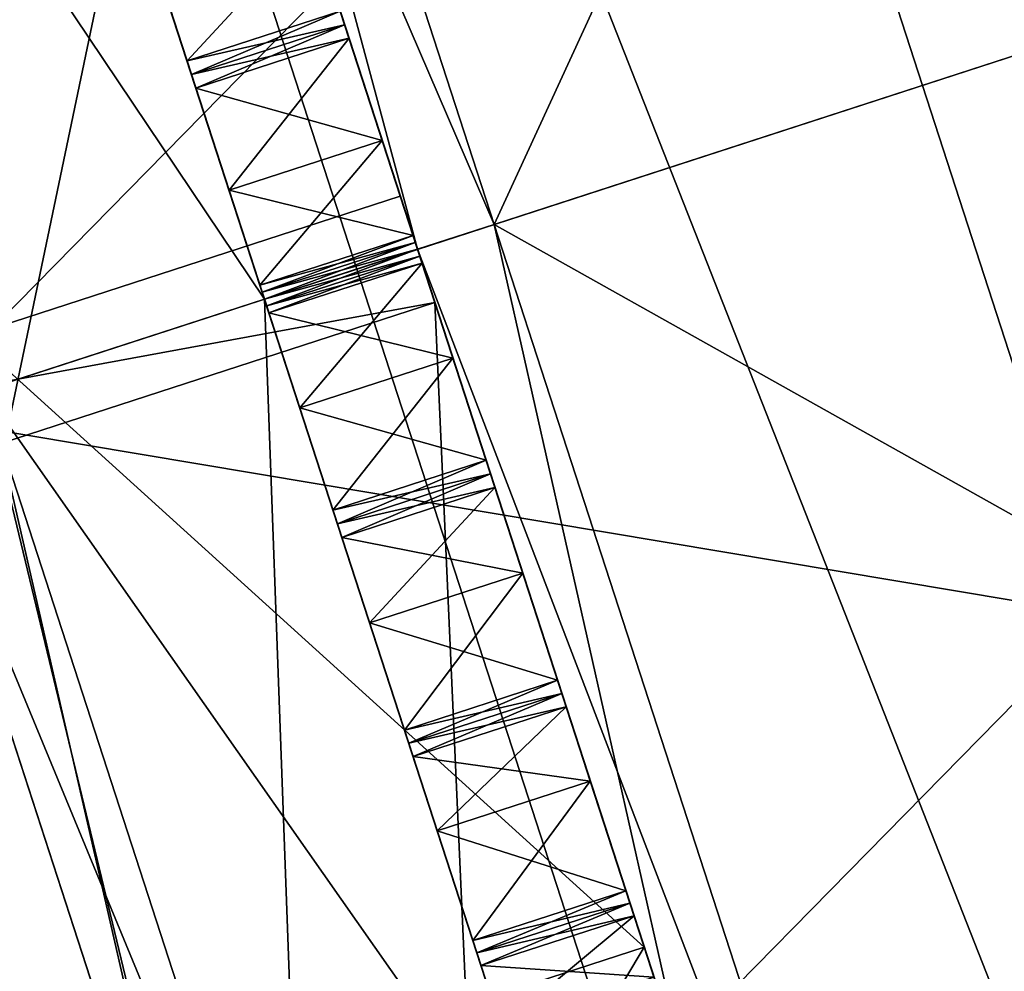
# Model space of a CAD drawing. Header units: inches. Extents: x -11.1 to 11.1, y -1.6 to 7.8.
# Tile 235 of 256: x -10.207 to -9.987, y 4.861 to 5.074. Entities that reach past the tile are written whole.
import ezdxf

# ---------------------------------------------------------------- set-up
doc = ezdxf.new("R2010")
doc.units = ezdxf.units.IN
doc.header["$LTSCALE"] = 81.481481
doc.header["$MEASUREMENT"] = 0

msp = doc.modelspace()

# ---------------------------------------------------------------- linework, layer by layer
at = {"layer": '19255', "linetype": 'Continuous'}
for points in [[(-11.09507, 6.81308, 9.40325), (-9.76142, 2.70853, 13.23442), (-10.30034, 4.36716, 14.10393), (-11.09507, 6.81308, 9.40325)], [(-9.76142, 2.70853, 13.23442), (-11.09507, 6.81308, 9.40325), (-10.51656, 5.0326, 10.33823), (-9.76142, 2.70853, 13.23442)], [(-10.47549, 4.90621, 10.37387), (-9.76142, 2.70853, 13.23442), (-10.51656, 5.0326, 10.33823), (-10.47549, 4.90621, 10.37387)], [(-9.76142, 2.70853, 13.23442), (-10.47549, 4.90621, 10.37387), (-10.43443, 4.77983, 10.33823), (-9.76142, 2.70853, 13.23442)]]:
    msp.add_3dface(points, dxfattribs=at)
at = {"layer": '19257', "linetype": 'Continuous'}
for points in [[(-9.58262, 2.76662, 13.23442), (-10.91627, 6.87118, 14.40325), (-10.12154, 4.42525, 14.10393), (-9.58262, 2.76662, 13.23442)], [(-10.91627, 6.87118, 14.40325), (-9.58262, 2.76662, 13.23442), (-10.29669, 4.96431, 10.37387), (-10.91627, 6.87118, 14.40325)], [(-10.91627, 6.87118, 14.40325), (-10.7167, 6.25696, 14.40325), (-10.12154, 4.42525, 14.10393), (-10.91627, 6.87118, 14.40325)], [(-10.29669, 4.96431, 10.37387), (-9.58262, 2.76662, 13.23442), (-10.25563, 4.83792, 10.33823), (-10.29669, 4.96431, 10.37387)], [(-9.8836, 3.69295, 7.85078), (-10.23603, 4.77761, 8.98736), (-10.29669, 4.96431, 9.84262), (-9.8836, 3.69295, 7.85078)], [(-10.25563, 4.83792, 9.87827), (-9.8836, 3.69295, 7.85078), (-10.29669, 4.96431, 9.84262), (-10.25563, 4.83792, 9.87827)]]:
    msp.add_3dface(points, dxfattribs=at)
at = {"layer": '19265', "linetype": 'Continuous'}
msp.add_3dface([(-10.7167, 6.25696, 14.40325), (-10.30034, 4.36716, 14.10393), (-10.12154, 4.42525, 14.10393), (-10.7167, 6.25696, 14.40325)], dxfattribs=at)
at = {"layer": '19398', "linetype": 'Continuous'}
for points in [[(-10.59798, 5.89159, 9.35825), (-9.9954, 4.03703, 9.35825), (-10.59798, 5.89159, 10.14575), (-10.59798, 5.89159, 9.35825)], [(-10.59798, 5.89159, 10.14575), (-9.9954, 4.03703, 9.35825), (-10.3474, 5.12036, 9.82411), (-10.59798, 5.89159, 10.14575)], [(-10.3474, 5.12036, 9.82411), (-9.9954, 4.03703, 9.35825), (-10.24599, 4.80825, 9.82411), (-10.3474, 5.12036, 9.82411)], [(-10.08252, 4.30514, 10.82634), (-10.29283, 4.95242, 11.10825), (-10.1953, 4.65224, 10.10825), (-10.08252, 4.30514, 10.82634)], [(-10.1953, 4.65224, 10.10825), (-10.29283, 4.95242, 11.10825), (-10.24599, 4.80825, 10.39239), (-10.1953, 4.65224, 10.10825)]]:
    msp.add_3dface(points, dxfattribs=at)
at = {"layer": '19399', "linetype": 'Continuous'}
for points in [[(-10.03306, 6.07514, 8.76425), (-9.43213, 4.22004, 8.76425), (-10.43252, 5.94535, 8.93823), (-10.03306, 6.07514, 8.76425)], [(-9.43213, 4.22004, 8.76425), (-10.03306, 6.07514, 8.76425), (-9.43047, 4.22058, 8.76425), (-9.43213, 4.22004, 8.76425)], [(-9.9954, 4.03703, 9.35825), (-10.59798, 5.89159, 9.35825), (-10.43252, 5.94535, 8.93823), (-9.9954, 4.03703, 9.35825)], [(-9.83051, 4.0906, 8.93883), (-9.9954, 4.03703, 9.35825), (-10.43252, 5.94535, 8.93823), (-9.83051, 4.0906, 8.93883)], [(-9.43213, 4.22004, 8.76425), (-9.83051, 4.0906, 8.93883), (-10.43252, 5.94535, 8.93823), (-9.43213, 4.22004, 8.76425)]]:
    msp.add_3dface(points, dxfattribs=at)
at = {"layer": '19400', "linetype": 'Continuous'}
for points in [[(-9.43047, 4.22058, 8.76425), (-10.03306, 6.07514, 8.76425), (-9.08567, 4.3907, 8.76425), (-9.43047, 4.22058, 8.76425)], [(-9.08567, 4.3907, 8.76425), (-10.03306, 6.07514, 8.76425), (-8.8028, 4.65114, 8.76425), (-9.08567, 4.3907, 8.76425)], [(-8.8028, 4.65114, 8.76425), (-10.03306, 6.07514, 8.76425), (-8.14349, 5.6877, 8.76425), (-8.8028, 4.65114, 8.76425)]]:
    msp.add_3dface(points, dxfattribs=at)
at = {"layer": '19401', "linetype": 'Continuous'}
for points in [[(-10.41918, 5.94968, 9.35825), (-9.8166, 4.09512, 10.14575), (-9.8166, 4.09512, 9.35825), (-10.41918, 5.94968, 9.35825)], [(-9.8166, 4.09512, 10.14575), (-10.41918, 5.94968, 9.35825), (-10.06719, 4.86635, 9.82411), (-9.8166, 4.09512, 10.14575)], [(-10.41918, 5.94968, 9.35825), (-10.1686, 5.17846, 9.82411), (-10.06719, 4.86635, 9.82411), (-10.41918, 5.94968, 9.35825)], [(-10.33207, 5.68157, 10.82634), (-10.12176, 5.03429, 11.10825), (-10.21929, 5.33447, 10.10825), (-10.33207, 5.68157, 10.82634)], [(-10.12176, 5.03429, 11.10825), (-10.1686, 5.17846, 10.39239), (-10.21929, 5.33447, 10.10825), (-10.12176, 5.03429, 11.10825)], [(-10.12176, 5.03429, 11.10825), (-10.11403, 5.01051, 11.10825), (-10.1686, 5.17846, 10.39239), (-10.12176, 5.03429, 11.10825)], [(-10.11403, 5.01051, 11.10825), (-10.06719, 4.86635, 10.39239), (-10.1686, 5.17846, 10.39239), (-10.11403, 5.01051, 11.10825)], [(-10.11403, 5.01051, 11.10825), (-9.90372, 4.36324, 10.82634), (-10.06719, 4.86635, 10.39239), (-10.11403, 5.01051, 11.10825)], [(-9.90372, 4.36324, 10.82634), (-10.0165, 4.71034, 10.10825), (-10.06719, 4.86635, 10.39239), (-9.90372, 4.36324, 10.82634)], [(-10.0165, 4.71034, 10.10825), (-9.8166, 4.09512, 10.14575), (-10.06719, 4.86635, 9.82411), (-10.0165, 4.71034, 10.10825)]]:
    msp.add_3dface(points, dxfattribs=at)
at = {"layer": '19402', "linetype": 'Continuous'}
for points in [[(-9.43047, 4.22058, 8.95225), (-10.03306, 6.07514, 8.95225), (-10.30609, 5.98643, 9.07116), (-9.43047, 4.22058, 8.95225)], [(-10.30609, 5.98643, 9.07116), (-10.41918, 5.94968, 9.35825), (-9.7039, 4.13174, 9.07158), (-10.30609, 5.98643, 9.07116)], [(-9.43161, 4.22021, 8.95225), (-10.30609, 5.98643, 9.07116), (-9.7039, 4.13174, 9.07158), (-9.43161, 4.22021, 8.95225)], [(-9.43047, 4.22058, 8.95225), (-10.30609, 5.98643, 9.07116), (-9.43161, 4.22021, 8.95225), (-9.43047, 4.22058, 8.95225)], [(-10.41918, 5.94968, 9.35825), (-9.8166, 4.09512, 9.35825), (-9.7039, 4.13174, 9.07158), (-10.41918, 5.94968, 9.35825)]]:
    msp.add_3dface(points, dxfattribs=at)
at = {"layer": '19403', "linetype": 'Continuous'}
msp.add_3dface([(-8.14349, 5.6877, 8.95225), (-10.03306, 6.07514, 8.95225), (-9.43047, 4.22058, 8.95225), (-8.14349, 5.6877, 8.95225)], dxfattribs=at)
at = {"layer": '19404', "linetype": 'Continuous'}
for points in [[(-10.29283, 4.95242, 11.10825), (-10.08252, 4.30514, 10.82634), (-10.11403, 5.01051, 11.10825), (-10.29283, 4.95242, 11.10825)], [(-10.11403, 5.01051, 11.10825), (-10.08252, 4.30514, 10.82634), (-9.90372, 4.36324, 10.82634), (-10.11403, 5.01051, 11.10825)]]:
    msp.add_3dface(points, dxfattribs=at)
at = {"layer": '19405', "linetype": 'Continuous'}
for points in [[(-10.30055, 4.9762, 11.10825), (-10.11403, 5.01051, 11.10825), (-10.12176, 5.03429, 11.10825), (-10.30055, 4.9762, 11.10825)], [(-10.30055, 4.9762, 11.10825), (-10.29283, 4.95242, 11.10825), (-10.11403, 5.01051, 11.10825), (-10.30055, 4.9762, 11.10825)]]:
    msp.add_3dface(points, dxfattribs=at)
at = {"layer": '19406', "linetype": 'Continuous'}
msp.add_3dface([(-10.30055, 4.9762, 11.10825), (-10.12176, 5.03429, 11.10825), (-10.33207, 5.68157, 10.82634), (-10.30055, 4.9762, 11.10825)], dxfattribs=at)
at = {"layer": '19409', "linetype": 'Continuous'}
for points in [[(-10.06719, 4.86635, 10.39239), (-10.3474, 5.12036, 10.39239), (-10.1686, 5.17846, 10.39239), (-10.06719, 4.86635, 10.39239)], [(-10.24599, 4.80825, 10.39239), (-10.3474, 5.12036, 10.39239), (-10.06719, 4.86635, 10.39239), (-10.24599, 4.80825, 10.39239)], [(-10.0165, 4.71034, 10.10825), (-10.24599, 4.80825, 10.39239), (-10.06719, 4.86635, 10.39239), (-10.0165, 4.71034, 10.10825)]]:
    msp.add_3dface(points, dxfattribs=at)
at = {"layer": '19410', "linetype": 'Continuous'}
for points in [[(-10.3474, 5.12036, 9.82411), (-10.24599, 4.80825, 9.82411), (-10.1686, 5.17846, 9.82411), (-10.3474, 5.12036, 9.82411)], [(-10.1686, 5.17846, 9.82411), (-10.24599, 4.80825, 9.82411), (-10.06719, 4.86635, 9.82411), (-10.1686, 5.17846, 9.82411)], [(-10.24599, 4.80825, 9.82411), (-10.1953, 4.65224, 10.10825), (-10.06719, 4.86635, 9.82411), (-10.24599, 4.80825, 9.82411)], [(-10.1953, 4.65224, 10.10825), (-10.0165, 4.71034, 10.10825), (-10.06719, 4.86635, 9.82411), (-10.1953, 4.65224, 10.10825)]]:
    msp.add_3dface(points, dxfattribs=at)
at = {"layer": '69474', "color": 9, "linetype": 'Continuous', "true_color": 0xc6c1bc}
for points in [[(-9.99239, 4.69439, 9.90575), (-10.11789, 5.0224, 9.72125), (-10.10077, 5.02797, 9.70325), (-9.99239, 4.69439, 9.90575)], [(-10.11789, 5.0224, 10.49525), (-10.058, 4.83806, 10.44321), (-10.10077, 5.02797, 10.51325), (-10.11789, 5.0224, 10.49525)], [(-10.10077, 5.02797, 10.51325), (-10.058, 4.83806, 10.44321), (-9.99239, 4.69439, 10.31075), (-10.10077, 5.02797, 10.51325)], [(-10.0581, 4.83839, 9.77309), (-10.11789, 5.0224, 9.72125), (-9.99239, 4.69439, 9.90575), (-10.0581, 4.83839, 9.77309)]]:
    msp.add_3dface(points, dxfattribs=at)
at = {"layer": '69482', "color": 9, "linetype": 'Continuous', "true_color": 0xc6c1bc}
for points in [[(-10.10372, 4.86227, 10.4261), (-10.06501, 4.85964, 10.40467), (-10.06948, 4.87339, 10.4261), (-10.10372, 4.86227, 10.4261)], [(-10.10372, 4.86227, 10.4261), (-10.09925, 4.84851, 10.40467), (-10.06501, 4.85964, 10.40467), (-10.10372, 4.86227, 10.4261)]]:
    msp.add_3dface(points, dxfattribs=at)
at = {"layer": '69483', "color": 9, "linetype": 'Continuous', "true_color": 0xc6c1bc}
msp.add_3dface([(-10.17567, 5.08372, 10.44195), (-10.16944, 5.06456, 10.45816), (-10.13521, 5.07569, 10.45816), (-10.17567, 5.08372, 10.44195)], dxfattribs=at)
at = {"layer": '69485', "color": 9, "linetype": 'Continuous', "true_color": 0xc6c1bc}
for points in [[(-10.21845, 5.21538, 9.89367), (-10.15213, 5.01128, 9.80477), (-10.28646, 5.21113, 9.87667), (-10.21845, 5.21538, 9.89367)], [(-10.15213, 5.01128, 10.41172), (-10.21852, 5.2156, 10.32259), (-10.2149, 4.99088, 10.43575), (-10.15213, 5.01128, 10.41172)], [(-10.15213, 5.01128, 9.80477), (-10.2149, 4.99088, 9.78075), (-10.28646, 5.21113, 9.87667), (-10.15213, 5.01128, 9.80477)]]:
    msp.add_3dface(points, dxfattribs=at)
at = {"layer": '69493', "color": 9, "linetype": 'Continuous', "true_color": 0xc6c1bc}
for points in [[(-10.1286, 4.93884, 9.77455), (-10.13482, 4.95799, 9.75833), (-10.10058, 4.96912, 9.75833), (-10.1286, 4.93884, 9.77455)], [(-10.1286, 4.93884, 9.77455), (-10.10058, 4.96912, 9.75833), (-10.09436, 4.94997, 9.77455), (-10.1286, 4.93884, 9.77455)]]:
    msp.add_3dface(points, dxfattribs=at)
at = {"layer": '69496', "color": 9, "linetype": 'Continuous', "true_color": 0xc6c1bc}
for points in [[(-10.20916, 5.36154, 10.31075), (-10.10077, 5.02797, 10.51325), (-9.90102, 5.46166, 10.31075), (-10.20916, 5.36154, 10.31075)], [(-9.90102, 5.46166, 10.31075), (-10.10077, 5.02797, 10.51325), (-9.79263, 5.12809, 10.51325), (-9.90102, 5.46166, 10.31075)], [(-10.10077, 5.02797, 9.70325), (-10.20916, 5.36154, 9.90575), (-9.79263, 5.12809, 9.70325), (-10.10077, 5.02797, 9.70325)]]:
    msp.add_3dface(points, dxfattribs=at)
at = {"layer": '69500', "color": 9, "linetype": 'Continuous', "true_color": 0xc6c1bc}
for points in [[(-10.15213, 5.01128, 10.46262), (-10.15163, 5.00973, 10.46262), (-10.11789, 5.0224, 10.46262), (-10.15213, 5.01128, 10.46262)], [(-10.15163, 5.00973, 10.46262), (-10.11739, 5.02086, 10.46262), (-10.11789, 5.0224, 10.46262), (-10.15163, 5.00973, 10.46262)], [(-10.15163, 5.00973, 10.46262), (-10.15113, 5.00819, 10.46261), (-10.11739, 5.02086, 10.46262), (-10.15163, 5.00973, 10.46262)], [(-10.15113, 5.00819, 10.46261), (-10.11689, 5.01931, 10.46261), (-10.11739, 5.02086, 10.46262), (-10.15113, 5.00819, 10.46261)]]:
    msp.add_3dface(points, dxfattribs=at)
at = {"layer": '69508', "color": 9, "linetype": 'Continuous', "true_color": 0xc6c1bc}
for points in [[(-10.1189, 4.90899, 10.44591), (-10.07925, 4.90347, 10.42687), (-10.08466, 4.92011, 10.44591), (-10.1189, 4.90899, 10.44591)], [(-10.1189, 4.90899, 10.44591), (-10.11349, 4.89235, 10.42687), (-10.07925, 4.90347, 10.42687), (-10.1189, 4.90899, 10.44591)]]:
    msp.add_3dface(points, dxfattribs=at)
at = {"layer": '69510', "color": 9, "linetype": 'Continuous', "true_color": 0xc6c1bc}
for points in [[(-10.17779, 5.20675, 9.77329), (-10.11789, 5.0224, 9.72125), (-10.1645, 5.16584, 9.78757), (-10.17779, 5.20675, 9.77329)], [(-10.11789, 5.0224, 10.49525), (-10.17768, 5.20642, 10.44341), (-10.13322, 5.06958, 10.45913), (-10.11789, 5.0224, 10.49525)], [(-10.13322, 5.06958, 10.45913), (-10.17768, 5.20642, 10.44341), (-10.13421, 5.07263, 10.45866), (-10.13322, 5.06958, 10.45913)], [(-10.13421, 5.07263, 10.45866), (-10.17768, 5.20642, 10.44341), (-10.13521, 5.07569, 10.45816), (-10.13421, 5.07263, 10.45866)], [(-10.1645, 5.16584, 9.78757), (-10.11789, 5.0224, 9.72125), (-10.15113, 5.12469, 9.77059), (-10.1645, 5.16584, 9.78757)], [(-10.15113, 5.12469, 9.77059), (-10.11789, 5.0224, 9.72125), (-10.15017, 5.12174, 9.76962), (-10.15113, 5.12469, 9.77059)], [(-10.15017, 5.12174, 9.76962), (-10.11789, 5.0224, 9.72125), (-10.14921, 5.11879, 9.76867), (-10.15017, 5.12174, 9.76962)], [(-10.14921, 5.11879, 9.76867), (-10.11789, 5.0224, 9.72125), (-10.13521, 5.07569, 9.75833), (-10.14921, 5.11879, 9.76867)], [(-10.13521, 5.07569, 9.75833), (-10.11789, 5.0224, 9.72125), (-10.13421, 5.07263, 9.75783), (-10.13521, 5.07569, 9.75833)], [(-10.13421, 5.07263, 9.75783), (-10.11789, 5.0224, 9.72125), (-10.13322, 5.06958, 9.75736), (-10.13421, 5.07263, 9.75783)], [(-10.13322, 5.06958, 9.75736), (-10.11789, 5.0224, 9.72125), (-10.1258, 5.04673, 9.76692), (-10.13322, 5.06958, 9.75736)], [(-10.1189, 5.02549, 10.46261), (-10.11789, 5.0224, 10.49525), (-10.13322, 5.06958, 10.45913), (-10.1189, 5.02549, 10.46261)], [(-10.1258, 5.04673, 10.44957), (-10.1189, 5.02549, 10.46261), (-10.13322, 5.06958, 10.45913), (-10.1258, 5.04673, 10.44957)], [(-10.1258, 5.04673, 9.76692), (-10.11789, 5.0224, 9.72125), (-10.1189, 5.02549, 9.75389), (-10.1258, 5.04673, 9.76692)], [(-10.1189, 5.02549, 9.75389), (-10.11789, 5.0224, 9.72125), (-10.1184, 5.02395, 9.75388), (-10.1189, 5.02549, 9.75389)], [(-10.1184, 5.02395, 10.46262), (-10.11789, 5.0224, 10.49525), (-10.1189, 5.02549, 10.46261), (-10.1184, 5.02395, 10.46262)], [(-10.1184, 5.02395, 9.75388), (-10.11789, 5.0224, 9.72125), (-10.11789, 5.0224, 9.75387), (-10.1184, 5.02395, 9.75388)], [(-10.11789, 5.0224, 10.46262), (-10.11789, 5.0224, 10.49525), (-10.1184, 5.02395, 10.46262), (-10.11789, 5.0224, 10.46262)], [(-10.11789, 5.0224, 9.72125), (-10.0581, 4.83839, 9.77309), (-10.10257, 4.97523, 9.75736), (-10.11789, 5.0224, 9.72125)], [(-10.11789, 5.0224, 9.75387), (-10.11789, 5.0224, 9.72125), (-10.11739, 5.02086, 9.75388), (-10.11789, 5.0224, 9.75387)], [(-10.11739, 5.02086, 9.75388), (-10.11789, 5.0224, 9.72125), (-10.11689, 5.01931, 9.75389), (-10.11739, 5.02086, 9.75388)], [(-10.11689, 5.01931, 9.75389), (-10.11789, 5.0224, 9.72125), (-10.10257, 4.97523, 9.75736), (-10.11689, 5.01931, 9.75389)], [(-10.058, 4.83806, 10.44321), (-10.11789, 5.0224, 10.49525), (-10.07129, 4.87896, 10.42892), (-10.058, 4.83806, 10.44321)], [(-10.07129, 4.87896, 10.42892), (-10.11789, 5.0224, 10.49525), (-10.08466, 4.92011, 10.44591), (-10.07129, 4.87896, 10.42892)], [(-10.08466, 4.92011, 10.44591), (-10.11789, 5.0224, 10.49525), (-10.08562, 4.92306, 10.44688), (-10.08466, 4.92011, 10.44591)], [(-10.08562, 4.92306, 10.44688), (-10.11789, 5.0224, 10.49525), (-10.08658, 4.92602, 10.44782), (-10.08562, 4.92306, 10.44688)], [(-10.08658, 4.92602, 10.44782), (-10.11789, 5.0224, 10.49525), (-10.10058, 4.96912, 10.45816), (-10.08658, 4.92602, 10.44782)], [(-10.10058, 4.96912, 10.45816), (-10.11789, 5.0224, 10.49525), (-10.10157, 4.97217, 10.45866), (-10.10058, 4.96912, 10.45816)], [(-10.10157, 4.97217, 10.45866), (-10.11789, 5.0224, 10.49525), (-10.10257, 4.97523, 10.45913), (-10.10157, 4.97217, 10.45866)], [(-10.10257, 4.97523, 10.45913), (-10.11789, 5.0224, 10.49525), (-10.10999, 4.99808, 10.44957), (-10.10257, 4.97523, 10.45913)], [(-10.10999, 4.99808, 10.44957), (-10.11789, 5.0224, 10.49525), (-10.11689, 5.01931, 10.46261), (-10.10999, 4.99808, 10.44957)], [(-10.11689, 5.01931, 10.46261), (-10.11789, 5.0224, 10.49525), (-10.11739, 5.02086, 10.46262), (-10.11689, 5.01931, 10.46261)], [(-10.11739, 5.02086, 10.46262), (-10.11789, 5.0224, 10.49525), (-10.11789, 5.0224, 10.46262), (-10.11739, 5.02086, 10.46262)], [(-10.10999, 4.99808, 9.76692), (-10.11689, 5.01931, 9.75389), (-10.10257, 4.97523, 9.75736), (-10.10999, 4.99808, 9.76692)], [(-10.10257, 4.97523, 9.75736), (-10.0581, 4.83839, 9.77309), (-10.10157, 4.97217, 9.75783), (-10.10257, 4.97523, 9.75736)], [(-10.10157, 4.97217, 9.75783), (-10.0581, 4.83839, 9.77309), (-10.10058, 4.96912, 9.75833), (-10.10157, 4.97217, 9.75783)], [(-10.10058, 4.96912, 9.75833), (-10.0581, 4.83839, 9.77309), (-10.08658, 4.92602, 9.76867), (-10.10058, 4.96912, 9.75833)], [(-10.09436, 4.94997, 9.77455), (-10.10058, 4.96912, 9.75833), (-10.08658, 4.92602, 9.76867), (-10.09436, 4.94997, 9.77455)], [(-10.09436, 4.94997, 10.44195), (-10.08658, 4.92602, 10.44782), (-10.10058, 4.96912, 10.45816), (-10.09436, 4.94997, 10.44195)], [(-10.08658, 4.92602, 9.76867), (-10.0581, 4.83839, 9.77309), (-10.08562, 4.92306, 9.76962), (-10.08658, 4.92602, 9.76867)], [(-10.08562, 4.92306, 9.76962), (-10.0581, 4.83839, 9.77309), (-10.08466, 4.92011, 9.77059), (-10.08562, 4.92306, 9.76962)], [(-10.08466, 4.92011, 9.77059), (-10.0581, 4.83839, 9.77309), (-10.07925, 4.90347, 9.78963), (-10.08466, 4.92011, 9.77059)], [(-10.07925, 4.90347, 10.42687), (-10.07129, 4.87896, 10.42892), (-10.08466, 4.92011, 10.44591), (-10.07925, 4.90347, 10.42687)], [(-10.07925, 4.90347, 9.78963), (-10.0581, 4.83839, 9.77309), (-10.07129, 4.87896, 9.78757), (-10.07925, 4.90347, 9.78963)], [(-10.07038, 4.87617, 10.42753), (-10.058, 4.83806, 10.44321), (-10.07129, 4.87896, 10.42892), (-10.07038, 4.87617, 10.42753)], [(-10.07129, 4.87896, 9.78757), (-10.0581, 4.83839, 9.77309), (-10.07038, 4.87617, 9.78897), (-10.07129, 4.87896, 9.78757)], [(-10.06948, 4.87339, 10.4261), (-10.058, 4.83806, 10.44321), (-10.07038, 4.87617, 10.42753), (-10.06948, 4.87339, 10.4261)], [(-10.07038, 4.87617, 9.78897), (-10.0581, 4.83839, 9.77309), (-10.06948, 4.87339, 9.79039), (-10.07038, 4.87617, 9.78897)], [(-10.06501, 4.85964, 10.40467), (-10.058, 4.83806, 10.44321), (-10.06948, 4.87339, 10.4261), (-10.06501, 4.85964, 10.40467)], [(-10.06948, 4.87339, 9.79039), (-10.0581, 4.83839, 9.77309), (-10.06501, 4.85964, 9.81182), (-10.06948, 4.87339, 9.79039)]]:
    msp.add_3dface(points, dxfattribs=at)
at = {"layer": '69511', "color": 9, "linetype": 'Continuous', "true_color": 0xc6c1bc}
for points in [[(-10.16004, 5.03561, 9.76692), (-10.16746, 5.05845, 9.75736), (-10.13322, 5.06958, 9.75736), (-10.16004, 5.03561, 9.76692)], [(-10.16004, 5.03561, 9.76692), (-10.13322, 5.06958, 9.75736), (-10.1258, 5.04673, 9.76692), (-10.16004, 5.03561, 9.76692)]]:
    msp.add_3dface(points, dxfattribs=at)
at = {"layer": '69518', "color": 9, "linetype": 'Continuous', "true_color": 0xc6c1bc}
for points in [[(-9.77551, 5.13365, 10.35825), (-9.69826, 4.89589, 10.10886), (-10.23202, 4.98532, 10.35825), (-9.77551, 5.13365, 10.35825)], [(-9.77551, 5.13365, 9.85825), (-10.23202, 4.98532, 9.85825), (-10.15477, 4.74756, 10.10763), (-9.77551, 5.13365, 9.85825)], [(-9.72087, 4.96548, 9.93152), (-9.77551, 5.13365, 9.85825), (-10.15477, 4.74756, 10.10763), (-9.72087, 4.96548, 9.93152)], [(-10.23202, 4.98532, 10.35825), (-9.69826, 4.89589, 10.10886), (-10.17738, 4.81715, 10.28498), (-10.23202, 4.98532, 10.35825)], [(-9.69826, 4.89589, 10.10886), (-9.72087, 4.96548, 9.93152), (-10.15477, 4.74756, 10.10763), (-9.69826, 4.89589, 10.10886)], [(-10.17738, 4.81715, 10.28498), (-9.69826, 4.89589, 10.10886), (-10.15477, 4.74756, 10.10763), (-10.17738, 4.81715, 10.28498)]]:
    msp.add_3dface(points, dxfattribs=at)
at = {"layer": '69529', "color": 9, "linetype": 'Continuous', "true_color": 0xc6c1bc}
for points in [[(-10.23202, 4.98532, 9.85825), (-9.85277, 5.37141, 10.10763), (-10.28666, 5.15349, 9.93152), (-10.23202, 4.98532, 9.85825)], [(-9.77551, 5.13365, 9.85825), (-9.85277, 5.37141, 10.10763), (-10.23202, 4.98532, 9.85825), (-9.77551, 5.13365, 9.85825)], [(-10.30927, 5.22308, 10.10886), (-9.77551, 5.13365, 10.35825), (-10.23202, 4.98532, 10.35825), (-10.30927, 5.22308, 10.10886)]]:
    msp.add_3dface(points, dxfattribs=at)
at = {"layer": '69530', "color": 9, "linetype": 'Continuous', "true_color": 0xc6c1bc}
for points in [[(-10.1368, 4.9641, 9.75736), (-10.14423, 4.98695, 9.76692), (-10.10999, 4.99808, 9.76692), (-10.1368, 4.9641, 9.75736)], [(-10.1368, 4.9641, 9.75736), (-10.10999, 4.99808, 9.76692), (-10.10257, 4.97523, 9.75736), (-10.1368, 4.9641, 9.75736)]]:
    msp.add_3dface(points, dxfattribs=at)
at = {"layer": '69534', "color": 9, "linetype": 'Continuous', "true_color": 0xc6c1bc}
for points in [[(-10.11349, 4.89235, 9.78963), (-10.1189, 4.90899, 9.77059), (-10.08466, 4.92011, 9.77059), (-10.11349, 4.89235, 9.78963)], [(-10.11349, 4.89235, 9.78963), (-10.08466, 4.92011, 9.77059), (-10.07925, 4.90347, 9.78963), (-10.11349, 4.89235, 9.78963)]]:
    msp.add_3dface(points, dxfattribs=at)
at = {"layer": '69536', "color": 9, "linetype": 'Continuous', "true_color": 0xc6c1bc}
for points in [[(-10.12081, 4.91489, 9.76867), (-10.08658, 4.92602, 9.76867), (-10.08562, 4.92306, 9.76962), (-10.12081, 4.91489, 9.76867)], [(-10.11985, 4.91194, 9.76962), (-10.12081, 4.91489, 9.76867), (-10.08562, 4.92306, 9.76962), (-10.11985, 4.91194, 9.76962)], [(-10.11985, 4.91194, 9.76962), (-10.08562, 4.92306, 9.76962), (-10.08466, 4.92011, 9.77059), (-10.11985, 4.91194, 9.76962)], [(-10.1189, 4.90899, 9.77059), (-10.11985, 4.91194, 9.76962), (-10.08466, 4.92011, 9.77059), (-10.1189, 4.90899, 9.77059)]]:
    msp.add_3dface(points, dxfattribs=at)
at = {"layer": '69541', "color": 9, "linetype": 'Continuous', "true_color": 0xc6c1bc}
for points in [[(-10.15314, 5.01437, 10.46261), (-10.15263, 5.01282, 10.46262), (-10.1189, 5.02549, 10.46261), (-10.15314, 5.01437, 10.46261)], [(-10.15263, 5.01282, 10.46262), (-10.1184, 5.02395, 10.46262), (-10.1189, 5.02549, 10.46261), (-10.15263, 5.01282, 10.46262)], [(-10.15263, 5.01282, 10.46262), (-10.15213, 5.01128, 10.46262), (-10.1184, 5.02395, 10.46262), (-10.15263, 5.01282, 10.46262)], [(-10.15213, 5.01128, 10.46262), (-10.11789, 5.0224, 10.46262), (-10.1184, 5.02395, 10.46262), (-10.15213, 5.01128, 10.46262)]]:
    msp.add_3dface(points, dxfattribs=at)
at = {"layer": '69543', "color": 9, "linetype": 'Continuous', "true_color": 0xc6c1bc}
for points in [[(-10.10552, 4.86784, 9.78757), (-10.07129, 4.87896, 9.78757), (-10.07038, 4.87617, 9.78897), (-10.10552, 4.86784, 9.78757)], [(-10.10462, 4.86505, 9.78897), (-10.10552, 4.86784, 9.78757), (-10.07038, 4.87617, 9.78897), (-10.10462, 4.86505, 9.78897)], [(-10.10462, 4.86505, 9.78897), (-10.07038, 4.87617, 9.78897), (-10.06948, 4.87339, 9.79039), (-10.10462, 4.86505, 9.78897)], [(-10.10372, 4.86227, 9.79039), (-10.10462, 4.86505, 9.78897), (-10.06948, 4.87339, 9.79039), (-10.10372, 4.86227, 9.79039)]]:
    msp.add_3dface(points, dxfattribs=at)
at = {"layer": '69547', "color": 9, "linetype": 'Continuous', "true_color": 0xc6c1bc}
for points in [[(-10.16746, 5.05845, 10.45913), (-10.1258, 5.04673, 10.44957), (-10.13322, 5.06958, 10.45913), (-10.16746, 5.05845, 10.45913)], [(-10.16746, 5.05845, 10.45913), (-10.16004, 5.03561, 10.44957), (-10.1258, 5.04673, 10.44957), (-10.16746, 5.05845, 10.45913)]]:
    msp.add_3dface(points, dxfattribs=at)
at = {"layer": '69548', "color": 9, "linetype": 'Continuous', "true_color": 0xc6c1bc}
for points in [[(-10.12081, 4.91489, 10.44782), (-10.11985, 4.91194, 10.44688), (-10.08658, 4.92602, 10.44782), (-10.12081, 4.91489, 10.44782)], [(-10.11985, 4.91194, 10.44688), (-10.08562, 4.92306, 10.44688), (-10.08658, 4.92602, 10.44782), (-10.11985, 4.91194, 10.44688)], [(-10.11985, 4.91194, 10.44688), (-10.1189, 4.90899, 10.44591), (-10.08562, 4.92306, 10.44688), (-10.11985, 4.91194, 10.44688)], [(-10.1189, 4.90899, 10.44591), (-10.08466, 4.92011, 10.44591), (-10.08562, 4.92306, 10.44688), (-10.1189, 4.90899, 10.44591)]]:
    msp.add_3dface(points, dxfattribs=at)
at = {"layer": '69551', "color": 9, "linetype": 'Continuous', "true_color": 0xc6c1bc}
for points in [[(-10.16004, 5.03561, 10.44957), (-10.1189, 5.02549, 10.46261), (-10.1258, 5.04673, 10.44957), (-10.16004, 5.03561, 10.44957)], [(-10.16004, 5.03561, 10.44957), (-10.15314, 5.01437, 10.46261), (-10.1189, 5.02549, 10.46261), (-10.16004, 5.03561, 10.44957)]]:
    msp.add_3dface(points, dxfattribs=at)
at = {"layer": '69554', "color": 9, "linetype": 'Continuous', "true_color": 0xc6c1bc}
for points in [[(-10.1286, 4.93884, 10.44195), (-10.08658, 4.92602, 10.44782), (-10.09436, 4.94997, 10.44195), (-10.1286, 4.93884, 10.44195)], [(-10.1286, 4.93884, 10.44195), (-10.12081, 4.91489, 10.44782), (-10.08658, 4.92602, 10.44782), (-10.1286, 4.93884, 10.44195)]]:
    msp.add_3dface(points, dxfattribs=at)
at = {"layer": '69557', "color": 9, "linetype": 'Continuous', "true_color": 0xc6c1bc}
for points in [[(-10.15113, 5.00819, 10.46261), (-10.10999, 4.99808, 10.44957), (-10.11689, 5.01931, 10.46261), (-10.15113, 5.00819, 10.46261)], [(-10.15113, 5.00819, 10.46261), (-10.14423, 4.98695, 10.44957), (-10.10999, 4.99808, 10.44957), (-10.15113, 5.00819, 10.46261)]]:
    msp.add_3dface(points, dxfattribs=at)
at = {"layer": '69559', "color": 9, "linetype": 'Continuous', "true_color": 0xc6c1bc}
for points in [[(-10.15314, 5.01437, 9.75389), (-10.1189, 5.02549, 9.75389), (-10.1184, 5.02395, 9.75388), (-10.15314, 5.01437, 9.75389)], [(-10.15263, 5.01282, 9.75388), (-10.15314, 5.01437, 9.75389), (-10.1184, 5.02395, 9.75388), (-10.15263, 5.01282, 9.75388)], [(-10.15263, 5.01282, 9.75388), (-10.1184, 5.02395, 9.75388), (-10.11789, 5.0224, 9.75387), (-10.15263, 5.01282, 9.75388)], [(-10.15213, 5.01128, 9.75387), (-10.15263, 5.01282, 9.75388), (-10.11789, 5.0224, 9.75387), (-10.15213, 5.01128, 9.75387)], [(-10.15213, 5.01128, 9.75387), (-10.11789, 5.0224, 9.75387), (-10.11739, 5.02086, 9.75388), (-10.15213, 5.01128, 9.75387)], [(-10.15163, 5.00973, 9.75388), (-10.15213, 5.01128, 9.75387), (-10.11739, 5.02086, 9.75388), (-10.15163, 5.00973, 9.75388)], [(-10.15163, 5.00973, 9.75388), (-10.11739, 5.02086, 9.75388), (-10.11689, 5.01931, 9.75389), (-10.15163, 5.00973, 9.75388)], [(-10.15113, 5.00819, 9.75389), (-10.15163, 5.00973, 9.75388), (-10.11689, 5.01931, 9.75389), (-10.15113, 5.00819, 9.75389)]]:
    msp.add_3dface(points, dxfattribs=at)
at = {"layer": '69567', "color": 9, "linetype": 'Continuous', "true_color": 0xc6c1bc}
for points in [[(-10.10077, 5.02797, 9.70325), (-10.17779, 5.20675, 9.77329), (-10.20916, 5.36154, 9.90575), (-10.10077, 5.02797, 9.70325)], [(-10.17768, 5.20642, 10.44341), (-10.11789, 5.0224, 10.49525), (-10.20916, 5.36154, 10.31075), (-10.17768, 5.20642, 10.44341)], [(-10.11789, 5.0224, 10.49525), (-10.10077, 5.02797, 10.51325), (-10.20916, 5.36154, 10.31075), (-10.11789, 5.0224, 10.49525)], [(-10.11789, 5.0224, 9.72125), (-10.17779, 5.20675, 9.77329), (-10.10077, 5.02797, 9.70325), (-10.11789, 5.0224, 9.72125)]]:
    msp.add_3dface(points, dxfattribs=at)
at = {"layer": '69568', "color": 9, "linetype": 'Continuous', "true_color": 0xc6c1bc}
for points in [[(-10.1368, 4.9641, 10.45913), (-10.13581, 4.96105, 10.45866), (-10.10257, 4.97523, 10.45913), (-10.1368, 4.9641, 10.45913)], [(-10.13581, 4.96105, 10.45866), (-10.10157, 4.97217, 10.45866), (-10.10257, 4.97523, 10.45913), (-10.13581, 4.96105, 10.45866)], [(-10.13581, 4.96105, 10.45866), (-10.13482, 4.95799, 10.45816), (-10.10157, 4.97217, 10.45866), (-10.13581, 4.96105, 10.45866)], [(-10.13482, 4.95799, 10.45816), (-10.10058, 4.96912, 10.45816), (-10.10157, 4.97217, 10.45866), (-10.13482, 4.95799, 10.45816)]]:
    msp.add_3dface(points, dxfattribs=at)
at = {"layer": '69570', "color": 9, "linetype": 'Continuous', "true_color": 0xc6c1bc}
for points in [[(-10.15213, 5.01128, 9.80477), (-10.08574, 4.80696, 9.8939), (-10.2149, 4.99088, 9.78075), (-10.15213, 5.01128, 9.80477)], [(-10.15213, 5.01128, 10.41172), (-10.2149, 4.99088, 10.43575), (-10.14334, 4.77064, 10.33982), (-10.15213, 5.01128, 10.41172)], [(-10.08582, 4.80718, 10.32282), (-10.15213, 5.01128, 10.41172), (-10.14334, 4.77064, 10.33982), (-10.08582, 4.80718, 10.32282)], [(-10.2149, 4.99088, 9.78075), (-10.08574, 4.80696, 9.8939), (-10.14334, 4.77064, 9.87667), (-10.2149, 4.99088, 9.78075)]]:
    msp.add_3dface(points, dxfattribs=at)
at = {"layer": '69578', "color": 9, "linetype": 'Continuous', "true_color": 0xc6c1bc}
for points in [[(-10.10552, 4.86784, 10.42892), (-10.10462, 4.86505, 10.42753), (-10.07129, 4.87896, 10.42892), (-10.10552, 4.86784, 10.42892)], [(-10.10462, 4.86505, 10.42753), (-10.07038, 4.87617, 10.42753), (-10.07129, 4.87896, 10.42892), (-10.10462, 4.86505, 10.42753)], [(-10.10462, 4.86505, 10.42753), (-10.10372, 4.86227, 10.4261), (-10.07038, 4.87617, 10.42753), (-10.10462, 4.86505, 10.42753)], [(-10.10372, 4.86227, 10.4261), (-10.06948, 4.87339, 10.4261), (-10.07038, 4.87617, 10.42753), (-10.10372, 4.86227, 10.4261)]]:
    msp.add_3dface(points, dxfattribs=at)
at = {"layer": '69580', "color": 9, "linetype": 'Continuous', "true_color": 0xc6c1bc}
for points in [[(-10.1368, 4.9641, 9.75736), (-10.10257, 4.97523, 9.75736), (-10.10157, 4.97217, 9.75783), (-10.1368, 4.9641, 9.75736)], [(-10.13581, 4.96105, 9.75783), (-10.1368, 4.9641, 9.75736), (-10.10157, 4.97217, 9.75783), (-10.13581, 4.96105, 9.75783)], [(-10.13581, 4.96105, 9.75783), (-10.10157, 4.97217, 9.75783), (-10.10058, 4.96912, 9.75833), (-10.13581, 4.96105, 9.75783)], [(-10.13482, 4.95799, 9.75833), (-10.13581, 4.96105, 9.75783), (-10.10058, 4.96912, 9.75833), (-10.13482, 4.95799, 9.75833)]]:
    msp.add_3dface(points, dxfattribs=at)
at = {"layer": '69581', "color": 9, "linetype": 'Continuous', "true_color": 0xc6c1bc}
for points in [[(-10.11349, 4.89235, 10.42687), (-10.07129, 4.87896, 10.42892), (-10.07925, 4.90347, 10.42687), (-10.11349, 4.89235, 10.42687)], [(-10.11349, 4.89235, 10.42687), (-10.10552, 4.86784, 10.42892), (-10.07129, 4.87896, 10.42892), (-10.11349, 4.89235, 10.42687)]]:
    msp.add_3dface(points, dxfattribs=at)
at = {"layer": '69582', "color": 9, "linetype": 'Continuous', "true_color": 0xc6c1bc}
for points in [[(-10.15477, 4.74756, 10.10763), (-10.23202, 4.98532, 9.85825), (-10.16046, 4.76509, 9.87666), (-10.15477, 4.74756, 10.10763)], [(-10.16046, 4.76509, 9.87666), (-10.23202, 4.98532, 9.85825), (-10.23202, 4.98532, 9.78075), (-10.16046, 4.76509, 9.87666)], [(-10.23202, 4.98532, 10.35825), (-10.17738, 4.81715, 10.28498), (-10.16039, 4.76488, 10.33961), (-10.23202, 4.98532, 10.35825)], [(-10.23202, 4.98532, 10.43575), (-10.23202, 4.98532, 10.35825), (-10.16039, 4.76488, 10.33961), (-10.23202, 4.98532, 10.43575)]]:
    msp.add_3dface(points, dxfattribs=at)
at = {"layer": '69583', "color": 9, "linetype": 'Continuous', "true_color": 0xc6c1bc}
for points in [[(-10.14423, 4.98695, 9.76692), (-10.15113, 5.00819, 9.75389), (-10.11689, 5.01931, 9.75389), (-10.14423, 4.98695, 9.76692)], [(-10.14423, 4.98695, 9.76692), (-10.11689, 5.01931, 9.75389), (-10.10999, 4.99808, 9.76692), (-10.14423, 4.98695, 9.76692)]]:
    msp.add_3dface(points, dxfattribs=at)
at = {"layer": '69587', "color": 9, "linetype": 'Continuous', "true_color": 0xc6c1bc}
for points in [[(-10.23775, 5.27478, 10.3292), (-10.23837, 5.2767, 10.32665), (-10.15213, 5.01128, 10.41172), (-10.23775, 5.27478, 10.3292)], [(-10.15213, 5.01128, 10.41172), (-10.23837, 5.2767, 10.32665), (-10.21852, 5.2156, 10.32259), (-10.15213, 5.01128, 10.41172)], [(-10.23712, 5.27284, 10.33173), (-10.23775, 5.27478, 10.3292), (-10.15213, 5.01128, 10.41172), (-10.23712, 5.27284, 10.33173)], [(-10.22967, 5.24991, 10.34106), (-10.23712, 5.27284, 10.33173), (-10.15213, 5.01128, 10.41172), (-10.22967, 5.24991, 10.34106)], [(-10.22735, 5.24277, 10.3658), (-10.22967, 5.24991, 10.34106), (-10.15213, 5.01128, 10.41172), (-10.22735, 5.24277, 10.3658)], [(-10.22662, 5.24052, 10.36802), (-10.22735, 5.24277, 10.3658), (-10.15213, 5.01128, 10.41172), (-10.22662, 5.24052, 10.36802)], [(-10.22588, 5.23824, 10.37022), (-10.22662, 5.24052, 10.36802), (-10.15213, 5.01128, 10.41172), (-10.22588, 5.23824, 10.37022)], [(-10.21808, 5.21424, 10.37585), (-10.22588, 5.23824, 10.37022), (-10.15213, 5.01128, 10.41172), (-10.21808, 5.21424, 10.37585)], [(-10.20502, 5.17404, 9.81182), (-10.15213, 5.01128, 9.80477), (-10.21845, 5.21538, 9.89367), (-10.20502, 5.17404, 9.81182)], [(-10.21465, 5.20368, 10.3992), (-10.21808, 5.21424, 10.37585), (-10.15213, 5.01128, 10.41172), (-10.21465, 5.20368, 10.3992)], [(-10.21382, 5.20113, 10.40105), (-10.21465, 5.20368, 10.3992), (-10.15213, 5.01128, 10.41172), (-10.21382, 5.20113, 10.40105)], [(-10.21299, 5.19857, 10.40286), (-10.21382, 5.20113, 10.40105), (-10.15213, 5.01128, 10.41172), (-10.21299, 5.19857, 10.40286)], [(-10.20502, 5.17404, 10.40467), (-10.21299, 5.19857, 10.40286), (-10.15213, 5.01128, 10.41172), (-10.20502, 5.17404, 10.40467)], [(-10.20055, 5.16029, 10.4261), (-10.20502, 5.17404, 10.40467), (-10.10372, 4.86227, 10.4261), (-10.20055, 5.16029, 10.4261)], [(-10.10372, 4.86227, 10.4261), (-10.20502, 5.17404, 10.40467), (-10.15213, 5.01128, 10.41172), (-10.10372, 4.86227, 10.4261)], [(-10.20502, 5.17404, 9.81182), (-10.20055, 5.16029, 9.79039), (-10.15213, 5.01128, 9.80477), (-10.20502, 5.17404, 9.81182)], [(-10.19077, 5.13021, 10.42687), (-10.20055, 5.16029, 10.4261), (-10.11349, 4.89235, 10.42687), (-10.19077, 5.13021, 10.42687)], [(-10.11349, 4.89235, 10.42687), (-10.20055, 5.16029, 10.4261), (-10.10372, 4.86227, 10.4261), (-10.11349, 4.89235, 10.42687)], [(-10.10372, 4.86227, 9.79039), (-10.09925, 4.84851, 9.81182), (-10.20055, 5.16029, 9.79039), (-10.10372, 4.86227, 9.79039)], [(-10.20055, 5.16029, 9.79039), (-10.09925, 4.84851, 9.81182), (-10.15213, 5.01128, 9.80477), (-10.20055, 5.16029, 9.79039)], [(-10.19077, 5.13021, 9.78963), (-10.10372, 4.86227, 9.79039), (-10.20055, 5.16029, 9.79039), (-10.19077, 5.13021, 9.78963)], [(-10.17567, 5.08372, 10.44195), (-10.19077, 5.13021, 10.42687), (-10.1286, 4.93884, 10.44195), (-10.17567, 5.08372, 10.44195)], [(-10.1286, 4.93884, 10.44195), (-10.19077, 5.13021, 10.42687), (-10.11349, 4.89235, 10.42687), (-10.1286, 4.93884, 10.44195)], [(-10.11349, 4.89235, 9.78963), (-10.10372, 4.86227, 9.79039), (-10.19077, 5.13021, 9.78963), (-10.11349, 4.89235, 9.78963)], [(-10.17567, 5.08372, 9.77455), (-10.11349, 4.89235, 9.78963), (-10.19077, 5.13021, 9.78963), (-10.17567, 5.08372, 9.77455)], [(-10.16944, 5.06456, 10.45816), (-10.17567, 5.08372, 10.44195), (-10.16004, 5.03561, 10.44957), (-10.16944, 5.06456, 10.45816)], [(-10.16004, 5.03561, 10.44957), (-10.17567, 5.08372, 10.44195), (-10.14423, 4.98695, 10.44957), (-10.16004, 5.03561, 10.44957)], [(-10.14423, 4.98695, 10.44957), (-10.17567, 5.08372, 10.44195), (-10.1286, 4.93884, 10.44195), (-10.14423, 4.98695, 10.44957)], [(-10.1286, 4.93884, 9.77455), (-10.11349, 4.89235, 9.78963), (-10.17567, 5.08372, 9.77455), (-10.1286, 4.93884, 9.77455)], [(-10.16004, 5.03561, 9.76692), (-10.1286, 4.93884, 9.77455), (-10.17567, 5.08372, 9.77455), (-10.16004, 5.03561, 9.76692)], [(-10.16944, 5.06456, 9.75833), (-10.16004, 5.03561, 9.76692), (-10.17567, 5.08372, 9.77455), (-10.16944, 5.06456, 9.75833)], [(-10.16845, 5.06151, 10.45866), (-10.16944, 5.06456, 10.45816), (-10.16746, 5.05845, 10.45913), (-10.16845, 5.06151, 10.45866)], [(-10.16746, 5.05845, 10.45913), (-10.16944, 5.06456, 10.45816), (-10.16004, 5.03561, 10.44957), (-10.16746, 5.05845, 10.45913)], [(-10.16845, 5.06151, 9.75783), (-10.16004, 5.03561, 9.76692), (-10.16944, 5.06456, 9.75833), (-10.16845, 5.06151, 9.75783)], [(-10.16746, 5.05845, 9.75736), (-10.16004, 5.03561, 9.76692), (-10.16845, 5.06151, 9.75783), (-10.16746, 5.05845, 9.75736)], [(-10.15314, 5.01437, 10.46261), (-10.16004, 5.03561, 10.44957), (-10.15113, 5.00819, 10.46261), (-10.15314, 5.01437, 10.46261)], [(-10.15113, 5.00819, 10.46261), (-10.16004, 5.03561, 10.44957), (-10.14423, 4.98695, 10.44957), (-10.15113, 5.00819, 10.46261)], [(-10.14423, 4.98695, 9.76692), (-10.1286, 4.93884, 9.77455), (-10.16004, 5.03561, 9.76692), (-10.14423, 4.98695, 9.76692)], [(-10.15314, 5.01437, 9.75389), (-10.14423, 4.98695, 9.76692), (-10.16004, 5.03561, 9.76692), (-10.15314, 5.01437, 9.75389)], [(-10.15263, 5.01282, 10.46262), (-10.15314, 5.01437, 10.46261), (-10.15163, 5.00973, 10.46262), (-10.15263, 5.01282, 10.46262)], [(-10.15163, 5.00973, 10.46262), (-10.15314, 5.01437, 10.46261), (-10.15113, 5.00819, 10.46261), (-10.15163, 5.00973, 10.46262)], [(-10.15113, 5.00819, 9.75389), (-10.14423, 4.98695, 9.76692), (-10.15314, 5.01437, 9.75389), (-10.15113, 5.00819, 9.75389)], [(-10.15263, 5.01282, 9.75388), (-10.15113, 5.00819, 9.75389), (-10.15314, 5.01437, 9.75389), (-10.15263, 5.01282, 9.75388)], [(-10.15213, 5.01128, 10.46262), (-10.15263, 5.01282, 10.46262), (-10.15163, 5.00973, 10.46262), (-10.15213, 5.01128, 10.46262)], [(-10.15163, 5.00973, 9.75388), (-10.15113, 5.00819, 9.75389), (-10.15263, 5.01282, 9.75388), (-10.15163, 5.00973, 9.75388)], [(-10.15213, 5.01128, 9.75387), (-10.15163, 5.00973, 9.75388), (-10.15263, 5.01282, 9.75388), (-10.15213, 5.01128, 9.75387)], [(-10.09925, 4.84851, 10.40467), (-10.10372, 4.86227, 10.4261), (-10.15213, 5.01128, 10.41172), (-10.09925, 4.84851, 10.40467)], [(-10.08582, 4.80718, 10.32282), (-10.09925, 4.84851, 10.40467), (-10.15213, 5.01128, 10.41172), (-10.08582, 4.80718, 10.32282)], [(-10.06651, 4.74778, 9.8873), (-10.06589, 4.74586, 9.88985), (-10.15213, 5.01128, 9.80477), (-10.06651, 4.74778, 9.8873)], [(-10.15213, 5.01128, 9.80477), (-10.06589, 4.74586, 9.88985), (-10.08574, 4.80696, 9.8939), (-10.15213, 5.01128, 9.80477)], [(-10.06714, 4.74972, 9.88477), (-10.06651, 4.74778, 9.8873), (-10.15213, 5.01128, 9.80477), (-10.06714, 4.74972, 9.88477)], [(-10.0746, 4.77265, 9.87544), (-10.06714, 4.74972, 9.88477), (-10.15213, 5.01128, 9.80477), (-10.0746, 4.77265, 9.87544)], [(-10.07691, 4.77978, 9.85069), (-10.0746, 4.77265, 9.87544), (-10.15213, 5.01128, 9.80477), (-10.07691, 4.77978, 9.85069)], [(-10.07765, 4.78204, 9.84847), (-10.07691, 4.77978, 9.85069), (-10.15213, 5.01128, 9.80477), (-10.07765, 4.78204, 9.84847)], [(-10.07839, 4.78431, 9.84627), (-10.07765, 4.78204, 9.84847), (-10.15213, 5.01128, 9.80477), (-10.07839, 4.78431, 9.84627)], [(-10.08618, 4.80831, 9.84064), (-10.07839, 4.78431, 9.84627), (-10.15213, 5.01128, 9.80477), (-10.08618, 4.80831, 9.84064)], [(-10.08962, 4.81888, 9.81729), (-10.08618, 4.80831, 9.84064), (-10.15213, 5.01128, 9.80477), (-10.08962, 4.81888, 9.81729)], [(-10.09044, 4.82142, 9.81545), (-10.08962, 4.81888, 9.81729), (-10.15213, 5.01128, 9.80477), (-10.09044, 4.82142, 9.81545)], [(-10.09128, 4.82398, 9.81363), (-10.09044, 4.82142, 9.81545), (-10.15213, 5.01128, 9.80477), (-10.09128, 4.82398, 9.81363)], [(-10.09925, 4.84851, 9.81182), (-10.09128, 4.82398, 9.81363), (-10.15213, 5.01128, 9.80477), (-10.09925, 4.84851, 9.81182)], [(-10.1368, 4.9641, 10.45913), (-10.14423, 4.98695, 10.44957), (-10.13581, 4.96105, 10.45866), (-10.1368, 4.9641, 10.45913)], [(-10.13581, 4.96105, 10.45866), (-10.14423, 4.98695, 10.44957), (-10.13482, 4.95799, 10.45816), (-10.13581, 4.96105, 10.45866)], [(-10.13482, 4.95799, 10.45816), (-10.14423, 4.98695, 10.44957), (-10.1286, 4.93884, 10.44195), (-10.13482, 4.95799, 10.45816)], [(-10.13482, 4.95799, 9.75833), (-10.1286, 4.93884, 9.77455), (-10.14423, 4.98695, 9.76692), (-10.13482, 4.95799, 9.75833)], [(-10.1368, 4.9641, 9.75736), (-10.13482, 4.95799, 9.75833), (-10.14423, 4.98695, 9.76692), (-10.1368, 4.9641, 9.75736)], [(-10.13581, 4.96105, 9.75783), (-10.13482, 4.95799, 9.75833), (-10.1368, 4.9641, 9.75736), (-10.13581, 4.96105, 9.75783)], [(-10.12081, 4.91489, 10.44782), (-10.1286, 4.93884, 10.44195), (-10.11985, 4.91194, 10.44688), (-10.12081, 4.91489, 10.44782)], [(-10.11985, 4.91194, 10.44688), (-10.1286, 4.93884, 10.44195), (-10.1189, 4.90899, 10.44591), (-10.11985, 4.91194, 10.44688)], [(-10.1189, 4.90899, 10.44591), (-10.1286, 4.93884, 10.44195), (-10.11349, 4.89235, 10.42687), (-10.1189, 4.90899, 10.44591)], [(-10.1189, 4.90899, 9.77059), (-10.11349, 4.89235, 9.78963), (-10.1286, 4.93884, 9.77455), (-10.1189, 4.90899, 9.77059)], [(-10.12081, 4.91489, 9.76867), (-10.1189, 4.90899, 9.77059), (-10.1286, 4.93884, 9.77455), (-10.12081, 4.91489, 9.76867)], [(-10.11985, 4.91194, 9.76962), (-10.1189, 4.90899, 9.77059), (-10.12081, 4.91489, 9.76867), (-10.11985, 4.91194, 9.76962)], [(-10.10552, 4.86784, 10.42892), (-10.11349, 4.89235, 10.42687), (-10.10462, 4.86505, 10.42753), (-10.10552, 4.86784, 10.42892)], [(-10.10462, 4.86505, 10.42753), (-10.11349, 4.89235, 10.42687), (-10.10372, 4.86227, 10.4261), (-10.10462, 4.86505, 10.42753)], [(-10.10462, 4.86505, 9.78897), (-10.10372, 4.86227, 9.79039), (-10.11349, 4.89235, 9.78963), (-10.10462, 4.86505, 9.78897)], [(-10.10552, 4.86784, 9.78757), (-10.10462, 4.86505, 9.78897), (-10.11349, 4.89235, 9.78963), (-10.10552, 4.86784, 9.78757)]]:
    msp.add_3dface(points, dxfattribs=at)
at = {"layer": '69588', "color": 9, "linetype": 'Continuous', "true_color": 0xc6c1bc}
for points in [[(-10.16944, 5.06456, 10.45816), (-10.16845, 5.06151, 10.45866), (-10.13521, 5.07569, 10.45816), (-10.16944, 5.06456, 10.45816)], [(-10.16845, 5.06151, 10.45866), (-10.13421, 5.07263, 10.45866), (-10.13521, 5.07569, 10.45816), (-10.16845, 5.06151, 10.45866)], [(-10.16845, 5.06151, 10.45866), (-10.16746, 5.05845, 10.45913), (-10.13421, 5.07263, 10.45866), (-10.16845, 5.06151, 10.45866)], [(-10.16746, 5.05845, 10.45913), (-10.13322, 5.06958, 10.45913), (-10.13421, 5.07263, 10.45866), (-10.16746, 5.05845, 10.45913)]]:
    msp.add_3dface(points, dxfattribs=at)
at = {"layer": '69590', "color": 9, "linetype": 'Continuous', "true_color": 0xc6c1bc}
for points in [[(-10.16944, 5.06456, 9.75833), (-10.13521, 5.07569, 9.75833), (-10.13421, 5.07263, 9.75783), (-10.16944, 5.06456, 9.75833)], [(-10.16845, 5.06151, 9.75783), (-10.16944, 5.06456, 9.75833), (-10.13421, 5.07263, 9.75783), (-10.16845, 5.06151, 9.75783)], [(-10.16845, 5.06151, 9.75783), (-10.13421, 5.07263, 9.75783), (-10.13322, 5.06958, 9.75736), (-10.16845, 5.06151, 9.75783)], [(-10.16746, 5.05845, 9.75736), (-10.16845, 5.06151, 9.75783), (-10.13322, 5.06958, 9.75736), (-10.16746, 5.05845, 9.75736)]]:
    msp.add_3dface(points, dxfattribs=at)
at = {"layer": '69591', "color": 9, "linetype": 'Continuous', "true_color": 0xc6c1bc}
for points in [[(-10.10077, 5.02797, 10.51325), (-9.99239, 4.69439, 10.31075), (-9.79263, 5.12809, 10.51325), (-10.10077, 5.02797, 10.51325)], [(-10.10077, 5.02797, 9.70325), (-9.79263, 5.12809, 9.70325), (-9.68425, 4.79451, 9.90575), (-10.10077, 5.02797, 9.70325)], [(-9.79263, 5.12809, 10.51325), (-9.99239, 4.69439, 10.31075), (-9.68425, 4.79451, 10.31075), (-9.79263, 5.12809, 10.51325)], [(-9.99239, 4.69439, 9.90575), (-10.10077, 5.02797, 9.70325), (-9.68425, 4.79451, 9.90575), (-9.99239, 4.69439, 9.90575)]]:
    msp.add_3dface(points, dxfattribs=at)
at = {"layer": '69595', "color": 9, "linetype": 'Continuous', "true_color": 0xc6c1bc}
for points in [[(-10.15314, 5.01437, 9.75389), (-10.16004, 5.03561, 9.76692), (-10.1258, 5.04673, 9.76692), (-10.15314, 5.01437, 9.75389)], [(-10.15314, 5.01437, 9.75389), (-10.1258, 5.04673, 9.76692), (-10.1189, 5.02549, 9.75389), (-10.15314, 5.01437, 9.75389)]]:
    msp.add_3dface(points, dxfattribs=at)
at = {"layer": '69596', "color": 9, "linetype": 'Continuous', "true_color": 0xc6c1bc}
for points in [[(-10.10552, 4.86784, 9.78757), (-10.11349, 4.89235, 9.78963), (-10.07925, 4.90347, 9.78963), (-10.10552, 4.86784, 9.78757)], [(-10.10552, 4.86784, 9.78757), (-10.07925, 4.90347, 9.78963), (-10.07129, 4.87896, 9.78757), (-10.10552, 4.86784, 9.78757)]]:
    msp.add_3dface(points, dxfattribs=at)
at = {"layer": '69600', "color": 9, "linetype": 'Continuous', "true_color": 0xc6c1bc}
for points in [[(-10.23202, 4.98532, 10.43575), (-10.16039, 4.76488, 10.33961), (-10.2149, 4.99088, 10.43575), (-10.23202, 4.98532, 10.43575)], [(-10.23202, 4.98532, 9.78075), (-10.2149, 4.99088, 9.78075), (-10.14334, 4.77064, 9.87667), (-10.23202, 4.98532, 9.78075)], [(-10.2149, 4.99088, 10.43575), (-10.16039, 4.76488, 10.33961), (-10.14334, 4.77064, 10.33982), (-10.2149, 4.99088, 10.43575)], [(-10.16046, 4.76509, 9.87666), (-10.23202, 4.98532, 9.78075), (-10.14334, 4.77064, 9.87667), (-10.16046, 4.76509, 9.87666)]]:
    msp.add_3dface(points, dxfattribs=at)
at = {"layer": '69604', "color": 9, "linetype": 'Continuous', "true_color": 0xc6c1bc}
for points in [[(-10.14423, 4.98695, 10.44957), (-10.10257, 4.97523, 10.45913), (-10.10999, 4.99808, 10.44957), (-10.14423, 4.98695, 10.44957)], [(-10.14423, 4.98695, 10.44957), (-10.1368, 4.9641, 10.45913), (-10.10257, 4.97523, 10.45913), (-10.14423, 4.98695, 10.44957)]]:
    msp.add_3dface(points, dxfattribs=at)
at = {"layer": '69607', "color": 9, "linetype": 'Continuous', "true_color": 0xc6c1bc}
for points in [[(-10.12081, 4.91489, 9.76867), (-10.1286, 4.93884, 9.77455), (-10.09436, 4.94997, 9.77455), (-10.12081, 4.91489, 9.76867)], [(-10.12081, 4.91489, 9.76867), (-10.09436, 4.94997, 9.77455), (-10.08658, 4.92602, 9.76867), (-10.12081, 4.91489, 9.76867)]]:
    msp.add_3dface(points, dxfattribs=at)
at = {"layer": '69609', "color": 9, "linetype": 'Continuous', "true_color": 0xc6c1bc}
for points in [[(-10.16944, 5.06456, 9.75833), (-10.17567, 5.08372, 9.77455), (-10.14143, 5.09484, 9.77455), (-10.16944, 5.06456, 9.75833)], [(-10.16944, 5.06456, 9.75833), (-10.14143, 5.09484, 9.77455), (-10.13521, 5.07569, 9.75833), (-10.16944, 5.06456, 9.75833)]]:
    msp.add_3dface(points, dxfattribs=at)
at = {"layer": '69610', "color": 9, "linetype": 'Continuous', "true_color": 0xc6c1bc}
for points in [[(-10.13482, 4.95799, 10.45816), (-10.09436, 4.94997, 10.44195), (-10.10058, 4.96912, 10.45816), (-10.13482, 4.95799, 10.45816)], [(-10.13482, 4.95799, 10.45816), (-10.1286, 4.93884, 10.44195), (-10.09436, 4.94997, 10.44195), (-10.13482, 4.95799, 10.45816)]]:
    msp.add_3dface(points, dxfattribs=at)
at = {"layer": '69611', "color": 9, "linetype": 'Continuous', "true_color": 0xc6c1bc}
for points in [[(-10.09925, 4.84851, 9.81182), (-10.10372, 4.86227, 9.79039), (-10.06948, 4.87339, 9.79039), (-10.09925, 4.84851, 9.81182)], [(-10.09925, 4.84851, 9.81182), (-10.06948, 4.87339, 9.79039), (-10.06501, 4.85964, 9.81182), (-10.09925, 4.84851, 9.81182)]]:
    msp.add_3dface(points, dxfattribs=at)

doc.saveas('drawing.dxf')
